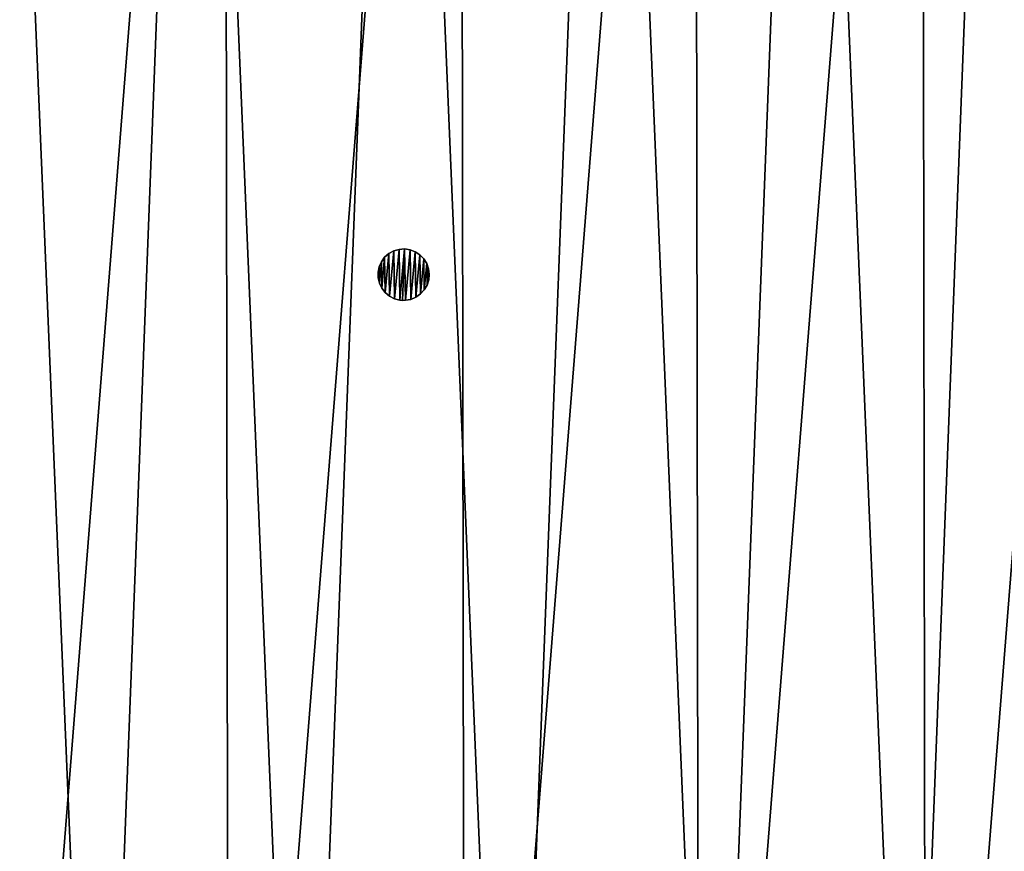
# Model space of a CAD drawing. Header units: millimetres. Extents: x 0 to 453, y 0 to 454.
# Tile 201 of 256: x 166 to 300, y 156 to 269. Entities that reach past the tile are written whole.
import ezdxf

# ---------------------------------------------------------------- set-up
doc = ezdxf.new("R2010")
doc.units = ezdxf.units.MM
doc.header["$LTSCALE"] = 25.4
doc.layers.get('0').update_dxf_attribs({"true_color": 0xff5454})

# ---------------------------------------------------------------- blocks, each defined once
blk = doc.blocks.new('KARO-V-10303.STL')
at = {"color": 250, "true_color": 0x262626}
mesh = blk.add_polyface(dxfattribs=at)
corners = [(-197.36, -32.38, 1779.61), (-197.46, 31.78, 1779.61), (-200, -0.3, 1779.61), (-189.8, 63.05, 1779.61), (-189.61, -63.62, 1779.61), (-177.23, 92.68, 1779.61), (-176.95, -93.21, 1779.61), (-160.07, 119.91, 1779.61), (-159.71, -120.39, 1779.61), (-138.76, 144.03, 1779.61), (-138.33, -144.45, 1779.61), (-113.86, 164.42, 1779.61), (-113.36, -164.77, 1779.61), (-86.01, 180.56, 1779.61), (-85.47, -180.82, 1779.61), (-55.93, 192.02, 1779.61), (-55.35, -192.19, 1779.61), (-24.41, 198.51, 1779.61), (-23.81, -198.58, 1779.61), (7.75, 199.85, 1779.61), (8.36, -199.83, 1779.61), (39.71, 196.02, 1779.61), (40.3, -195.9, 1779.61), (70.64, 187.11, 1779.61), (71.2, -186.9, 1779.61), (99.74, 173.36, 1779.61), (100.26, -173.05, 1779.61), (126.25, 155.11, 1779.61), (126.72, -154.73, 1779.61), (149.5, 132.85, 1779.61), (149.9, -132.4, 1779.61), (168.88, 107.15, 1779.61), (169.2, -106.64, 1779.61), (183.88, 78.67, 1779.61), (184.11, -78.12, 1779.61), (194.12, 48.16, 1779.61), (194.26, -47.57, 1779.61), (199.33, 16.39, 1779.61), (199.38, -15.79, 1779.61)]
mesh.append_faces([[corners[k] for k in face] for face in [(0, 1, 2), (37, 36, 38)]], dxfattribs={"vtx0": -1, "color": 250})
mesh.append_faces([[corners[k] for k in face] for face in [(1, 0, 3), (3, 4, 5), (5, 6, 7), (7, 8, 9), (9, 10, 11), (11, 12, 13), (13, 14, 15), (15, 16, 17), (17, 18, 19), (19, 20, 21), (21, 22, 23), (23, 24, 25), (25, 26, 27), (27, 28, 29), (29, 30, 31), (31, 32, 33), (33, 34, 35), (35, 36, 37)]], dxfattribs={"vtx0": -1, "vtx1": -1, "color": 250})
mesh.append_faces([[corners[k] for k in face] for face in [(3, 0, 4), (5, 4, 6), (7, 6, 8), (9, 8, 10), (11, 10, 12), (13, 12, 14), (15, 14, 16), (17, 16, 18), (19, 18, 20), (21, 20, 22), (23, 22, 24), (25, 24, 26), (27, 26, 28), (29, 28, 30), (31, 30, 32), (33, 32, 34), (35, 34, 36)]], dxfattribs={"vtx0": -1, "vtx2": -1, "color": 250})
mesh = blk.add_polyface(dxfattribs=at)
corners = [(-197.46, 31.78, 1778.81), (-197.36, -32.38, 1778.81), (-200, -0.3, 1778.81), (-189.8, 63.05, 1778.81), (-189.61, -63.62, 1778.81), (-177.23, 92.68, 1778.81), (-176.95, -93.21, 1778.81), (-160.07, 119.91, 1778.81), (-159.71, -120.39, 1778.81), (-138.76, 144.03, 1778.81), (-138.33, -144.45, 1778.81), (-113.86, 164.42, 1778.81), (-113.36, -164.77, 1778.81), (-86.01, 180.56, 1778.81), (-85.47, -180.82, 1778.81), (-55.93, 192.02, 1778.81), (-55.35, -192.19, 1778.81), (-24.41, 198.51, 1778.81), (-23.81, -198.58, 1778.81), (7.75, 199.85, 1778.81), (8.36, -199.83, 1778.81), (39.71, 196.02, 1778.81), (40.3, -195.9, 1778.81), (70.64, 187.11, 1778.81), (71.2, -186.9, 1778.81), (99.74, 173.36, 1778.81), (100.26, -173.05, 1778.81), (126.25, 155.11, 1778.81), (126.72, -154.73, 1778.81), (149.5, 132.85, 1778.81), (149.9, -132.4, 1778.81), (168.88, 107.15, 1778.81), (169.2, -106.64, 1778.81), (183.88, 78.67, 1778.81), (184.11, -78.12, 1778.81), (194.12, 48.16, 1778.81), (194.26, -47.57, 1778.81), (199.33, 16.39, 1778.81), (199.38, -15.79, 1778.81)]
mesh.append_faces([[corners[k] for k in face] for face in [(0, 1, 2), (36, 37, 38)]], dxfattribs={"vtx0": -1, "color": 250})
mesh.append_faces([[corners[k] for k in face] for face in [(1, 3, 4), (4, 5, 6), (6, 7, 8), (8, 9, 10), (10, 11, 12), (12, 13, 14), (14, 15, 16), (16, 17, 18), (18, 19, 20), (20, 21, 22), (22, 23, 24), (24, 25, 26), (26, 27, 28), (28, 29, 30), (30, 31, 32), (32, 33, 34), (34, 35, 36)]], dxfattribs={"vtx0": -1, "vtx1": -1, "color": 250})
mesh.append_faces([[corners[k] for k in face] for face in [(1, 0, 3), (4, 3, 5), (6, 5, 7), (8, 7, 9), (10, 9, 11), (12, 11, 13), (14, 13, 15), (16, 15, 17), (18, 17, 19), (20, 19, 21), (22, 21, 23), (24, 23, 25), (26, 25, 27), (28, 27, 29), (30, 29, 31), (32, 31, 33), (34, 33, 35), (36, 35, 37)]], dxfattribs={"vtx0": -1, "vtx2": -1, "color": 250})
mesh = blk.add_polyface(dxfattribs=at)
corners = [(-173.76, 20.8, 1779.61), (-171.4, -35.29, 1779.61), (-174.85, -7.34, 1779.61), (-168.17, 48.41, 1779.61), (-163.52, -62.33, 1779.61), (-158.23, 74.76, 1779.61), (-151.41, -87.75, 1779.61), (-144.19, 99.17, 1779.61), (-135.37, -110.9, 1779.61), (-126.41, 121.02, 1779.61), (-115.83, -131.18, 1779.61), (-105.36, 139.73, 1779.61), (-93.28, -148.06, 1779.61), (-81.59, 154.82, 1779.61), (-68.32, -161.11, 1779.61), (-55.69, 165.9, 1779.61), (-41.6, -169.98, 1779.61), (-28.36, 172.69, 1779.61), (-13.79, -174.46, 1779.61), (-0.29, 175, 1779.61), (14.37, -174.41, 1779.61), (27.78, 172.78, 1779.61), (42.16, -169.84, 1779.61), (55.14, 166.09, 1779.61), (68.86, -160.88, 1779.61), (81.07, 155.09, 1779.61), (93.78, -147.75, 1779.61), (104.9, 140.08, 1779.61), (116.27, -130.79, 1779.61), (126.01, 121.44, 1779.61), (135.74, -110.45, 1779.61), (143.86, 99.65, 1779.61), (151.7, -87.25, 1779.61), (157.98, 75.29, 1779.61), (163.73, -61.78, 1779.61), (168.01, 48.97, 1779.61), (171.52, -34.72, 1779.61), (173.69, 21.38, 1779.61), (174.87, -6.75, 1779.61)]
mesh.append_faces([[corners[k] for k in face] for face in [(0, 1, 2), (36, 37, 38)]], dxfattribs={"vtx0": -1, "color": 250})
mesh.append_faces([[corners[k] for k in face] for face in [(1, 3, 4), (4, 5, 6), (6, 7, 8), (8, 9, 10), (10, 11, 12), (12, 13, 14), (14, 15, 16), (16, 17, 18), (18, 19, 20), (20, 21, 22), (22, 23, 24), (24, 25, 26), (26, 27, 28), (28, 29, 30), (30, 31, 32), (32, 33, 34), (34, 35, 36)]], dxfattribs={"vtx0": -1, "vtx1": -1, "color": 250})
mesh.append_faces([[corners[k] for k in face] for face in [(1, 0, 3), (4, 3, 5), (6, 5, 7), (8, 7, 9), (10, 9, 11), (12, 11, 13), (14, 13, 15), (16, 15, 17), (18, 17, 19), (20, 19, 21), (22, 21, 23), (24, 23, 25), (26, 25, 27), (28, 27, 29), (30, 29, 31), (32, 31, 33), (34, 33, 35), (36, 35, 37)]], dxfattribs={"vtx0": -1, "vtx2": -1, "color": 250})
mesh = blk.add_polyface(dxfattribs=at)
corners = [(-171.4, -35.29, 1799.61), (-173.76, 20.8, 1799.61), (-174.85, -7.34, 1799.61), (-168.17, 48.41, 1799.61), (-163.52, -62.33, 1799.61), (-158.23, 74.76, 1799.61), (-151.41, -87.75, 1799.61), (-144.19, 99.17, 1799.61), (-135.37, -110.9, 1799.61), (-126.41, 121.02, 1799.61), (-115.83, -131.18, 1799.61), (-105.36, 139.73, 1799.61), (-93.28, -148.06, 1799.61), (-81.59, 154.82, 1799.61), (-68.32, -161.11, 1799.61), (-55.69, 165.9, 1799.61), (-41.6, -169.98, 1799.61), (-28.36, 172.69, 1799.61), (-13.79, -174.46, 1799.61), (-0.29, 175, 1799.61), (14.37, -174.41, 1799.61), (27.78, 172.78, 1799.61), (42.16, -169.84, 1799.61), (55.14, 166.09, 1799.61), (68.86, -160.88, 1799.61), (81.07, 155.09, 1799.61), (93.78, -147.75, 1799.61), (104.9, 140.08, 1799.61), (116.27, -130.79, 1799.61), (126.01, 121.44, 1799.61), (135.74, -110.45, 1799.61), (143.86, 99.65, 1799.61), (151.7, -87.25, 1799.61), (157.98, 75.29, 1799.61), (163.73, -61.78, 1799.61), (168.01, 48.97, 1799.61), (171.52, -34.72, 1799.61), (173.69, 21.38, 1799.61), (174.87, -6.75, 1799.61)]
mesh.append_faces([[corners[k] for k in face] for face in [(0, 1, 2), (37, 36, 38)]], dxfattribs={"vtx0": -1, "color": 250})
mesh.append_faces([[corners[k] for k in face] for face in [(1, 0, 3), (3, 4, 5), (5, 6, 7), (7, 8, 9), (9, 10, 11), (11, 12, 13), (13, 14, 15), (15, 16, 17), (17, 18, 19), (19, 20, 21), (21, 22, 23), (23, 24, 25), (25, 26, 27), (27, 28, 29), (29, 30, 31), (31, 32, 33), (33, 34, 35), (35, 36, 37)]], dxfattribs={"vtx0": -1, "vtx1": -1, "color": 250})
mesh.append_faces([[corners[k] for k in face] for face in [(3, 0, 4), (5, 4, 6), (7, 6, 8), (9, 8, 10), (11, 10, 12), (13, 12, 14), (15, 14, 16), (17, 16, 18), (19, 18, 20), (21, 20, 22), (23, 22, 24), (25, 24, 26), (27, 26, 28), (29, 28, 30), (31, 30, 32), (33, 32, 34), (35, 34, 36)]], dxfattribs={"vtx0": -1, "vtx2": -1, "color": 250})
mesh = blk.add_polyface(dxfattribs=at)
corners = [(-3.47, -0.43, 1778.81), (-3.33, 1.07, 1778.81), (-3.48, 0.32, 1778.81), (-3.3, -1.17, 1778.81), (-3.03, 1.76, 1778.81), (-2.97, -1.85, 1778.81), (-2.58, 2.37, 1778.81), (-2.5, -2.45, 1778.81), (-2.01, 2.87, 1778.81), (-1.92, -2.93, 1778.81), (-1.35, 3.23, 1778.81), (-1.24, -3.27, 1778.81), (-0.62, 3.44, 1778.81), (-0.51, -3.46, 1778.81), (0.14, 3.5, 1778.81), (-0.14, -3.5, 1778.81), (0.24, -3.49, 1778.81), (0.88, 3.39, 1778.81), (0.99, -3.36, 1778.81), (1.59, 3.12, 1778.81), (1.69, -3.07, 1778.81), (2.22, 2.7, 1778.81), (2.31, -2.63, 1778.81), (2.75, 2.16, 1778.81), (2.82, -2.07, 1778.81), (3.15, 1.52, 1778.81), (3.2, -1.42, 1778.81), (3.41, 0.81, 1778.81), (3.43, -0.7, 1778.81), (3.5, 0.05, 1778.81)]
mesh.append_faces([[corners[k] for k in face] for face in [(0, 1, 2), (27, 28, 29)]], dxfattribs={"vtx0": -1, "color": 250})
mesh.append_faces([[corners[k] for k in face] for face in [(1, 3, 4), (4, 5, 6), (6, 7, 8), (8, 9, 10), (10, 11, 12), (12, 13, 14), (14, 16, 17), (17, 18, 19), (19, 20, 21), (21, 22, 23), (23, 24, 25), (25, 26, 27)]], dxfattribs={"vtx0": -1, "vtx1": -1, "color": 250})
mesh.append_faces([[corners[k] for k in face] for face in [(1, 0, 3), (4, 3, 5), (6, 5, 7), (8, 7, 9), (10, 9, 11), (12, 11, 13), (14, 13, 15), (14, 15, 16), (17, 16, 18), (19, 18, 20), (21, 20, 22), (23, 22, 24), (25, 24, 26), (27, 26, 28)]], dxfattribs={"vtx0": -1, "vtx2": -1, "color": 250})
mesh = blk.add_polyface(dxfattribs=at)
corners = [(-3.33, 1.07, 1763.81), (-3.47, -0.43, 1763.81), (-3.48, 0.32, 1763.81), (-3.3, -1.17, 1763.81), (-3.03, 1.76, 1763.81), (-2.97, -1.85, 1763.81), (-2.58, 2.37, 1763.81), (-2.5, -2.45, 1763.81), (-2.01, 2.87, 1763.81), (-1.92, -2.93, 1763.81), (-1.35, 3.23, 1763.81), (-1.24, -3.27, 1763.81), (-0.62, 3.44, 1763.81), (-0.51, -3.46, 1763.81), (0.14, 3.5, 1763.81), (-0.14, -3.5, 1763.81), (0.24, -3.49, 1763.81), (0.88, 3.39, 1763.81), (0.99, -3.36, 1763.81), (1.59, 3.12, 1763.81), (1.69, -3.07, 1763.81), (2.22, 2.7, 1763.81), (2.31, -2.63, 1763.81), (2.75, 2.16, 1763.81), (2.82, -2.07, 1763.81), (3.15, 1.52, 1763.81), (3.2, -1.42, 1763.81), (3.41, 0.81, 1763.81), (3.43, -0.7, 1763.81), (3.5, 0.05, 1763.81)]
mesh.append_faces([[corners[k] for k in face] for face in [(0, 1, 2), (28, 27, 29)]], dxfattribs={"vtx0": -1, "color": 250})
mesh.append_faces([[corners[k] for k in face] for face in [(1, 0, 3), (3, 4, 5), (5, 6, 7), (7, 8, 9), (9, 10, 11), (11, 12, 13), (13, 14, 15), (15, 14, 16), (16, 17, 18), (18, 19, 20), (20, 21, 22), (22, 23, 24), (24, 25, 26), (26, 27, 28)]], dxfattribs={"vtx0": -1, "vtx1": -1, "color": 250})
mesh.append_faces([[corners[k] for k in face] for face in [(3, 0, 4), (5, 4, 6), (7, 6, 8), (9, 8, 10), (11, 10, 12), (13, 12, 14), (16, 14, 17), (18, 17, 19), (20, 19, 21), (22, 21, 23), (24, 23, 25), (26, 25, 27)]], dxfattribs={"vtx0": -1, "vtx2": -1, "color": 250})
mesh = blk.add_polyface(dxfattribs=at)
corners = [(-2.58, 2.37, 1778.81), (-2.01, 2.87, 1763.81), (-2.58, 2.37, 1763.81), (-2.01, 2.87, 1778.81)]
mesh.append_faces([[corners[k] for k in face] for face in [(0, 1, 2), (1, 0, 3)]], dxfattribs={"vtx0": -1, "color": 250})
mesh = blk.add_polyface(dxfattribs=at)
corners = [(-2.01, 2.87, 1778.81), (-1.35, 3.23, 1763.81), (-2.01, 2.87, 1763.81), (-1.35, 3.23, 1778.81)]
mesh.append_faces([[corners[k] for k in face] for face in [(0, 1, 2), (1, 0, 3)]], dxfattribs={"vtx0": -1, "color": 250})
mesh = blk.add_polyface(dxfattribs=at)
corners = [(-1.35, 3.23, 1778.81), (-0.62, 3.44, 1763.81), (-1.35, 3.23, 1763.81), (-0.62, 3.44, 1778.81)]
mesh.append_faces([[corners[k] for k in face] for face in [(0, 1, 2), (1, 0, 3)]], dxfattribs={"vtx0": -1, "color": 250})
mesh = blk.add_polyface(dxfattribs=at)
corners = [(-0.62, 3.44, 1778.81), (0.14, 3.5, 1763.81), (-0.62, 3.44, 1763.81), (0.14, 3.5, 1778.81)]
mesh.append_faces([[corners[k] for k in face] for face in [(0, 1, 2), (1, 0, 3)]], dxfattribs={"vtx0": -1, "color": 250})
mesh = blk.add_polyface(dxfattribs=at)
corners = [(0.14, 3.5, 1778.81), (0.88, 3.39, 1763.81), (0.14, 3.5, 1763.81), (0.88, 3.39, 1778.81)]
mesh.append_faces([[corners[k] for k in face] for face in [(0, 1, 2), (1, 0, 3)]], dxfattribs={"vtx0": -1, "color": 250})
mesh = blk.add_polyface(dxfattribs=at)
corners = [(0.88, 3.39, 1778.81), (1.59, 3.12, 1763.81), (0.88, 3.39, 1763.81), (1.59, 3.12, 1778.81)]
mesh.append_faces([[corners[k] for k in face] for face in [(0, 1, 2), (1, 0, 3)]], dxfattribs={"vtx0": -1, "color": 250})
mesh = blk.add_polyface(dxfattribs=at)
corners = [(1.59, 3.12, 1778.81), (2.22, 2.7, 1763.81), (1.59, 3.12, 1763.81), (2.22, 2.7, 1778.81)]
mesh.append_faces([[corners[k] for k in face] for face in [(0, 1, 2), (1, 0, 3)]], dxfattribs={"vtx0": -1, "color": 250})
mesh = blk.add_polyface(dxfattribs=at)
corners = [(2.22, 2.7, 1763.81), (2.75, 2.16, 1778.81), (2.75, 2.16, 1763.81), (2.22, 2.7, 1778.81)]
mesh.append_faces([[corners[k] for k in face] for face in [(0, 1, 2), (1, 0, 3)]], dxfattribs={"vtx0": -1, "color": 250})
mesh = blk.add_polyface(dxfattribs=at)
corners = [(-3.03, 1.76, 1778.81), (-3.33, 1.07, 1763.81), (-3.33, 1.07, 1778.81), (-3.03, 1.76, 1763.81)]
mesh.append_faces([[corners[k] for k in face] for face in [(0, 1, 2), (1, 0, 3)]], dxfattribs={"vtx0": -1, "color": 250})
mesh = blk.add_polyface(dxfattribs=at)
corners = [(-2.58, 2.37, 1778.81), (-3.03, 1.76, 1763.81), (-3.03, 1.76, 1778.81), (-2.58, 2.37, 1763.81)]
mesh.append_faces([[corners[k] for k in face] for face in [(0, 1, 2), (1, 0, 3)]], dxfattribs={"vtx0": -1, "color": 250})
mesh = blk.add_polyface(dxfattribs=at)
corners = [(2.75, 2.16, 1763.81), (3.15, 1.52, 1778.81), (3.15, 1.52, 1763.81), (2.75, 2.16, 1778.81)]
mesh.append_faces([[corners[k] for k in face] for face in [(0, 1, 2), (1, 0, 3)]], dxfattribs={"vtx0": -1, "color": 250})
mesh = blk.add_polyface(dxfattribs=at)
corners = [(3.15, 1.52, 1763.81), (3.41, 0.81, 1778.81), (3.41, 0.81, 1763.81), (3.15, 1.52, 1778.81)]
mesh.append_faces([[corners[k] for k in face] for face in [(0, 1, 2), (1, 0, 3)]], dxfattribs={"vtx0": -1, "color": 250})
mesh = blk.add_polyface(dxfattribs=at)
corners = [(-3.33, 1.07, 1778.81), (-3.48, 0.32, 1763.81), (-3.48, 0.32, 1778.81), (-3.33, 1.07, 1763.81)]
mesh.append_faces([[corners[k] for k in face] for face in [(0, 1, 2), (1, 0, 3)]], dxfattribs={"vtx0": -1, "color": 250})
mesh = blk.add_polyface(dxfattribs=at)
corners = [(-3.48, 0.32, 1778.81), (-3.47, -0.43, 1763.81), (-3.47, -0.43, 1778.81), (-3.48, 0.32, 1763.81)]
mesh.append_faces([[corners[k] for k in face] for face in [(0, 1, 2), (1, 0, 3)]], dxfattribs={"vtx0": -1, "color": 250})
mesh = blk.add_polyface(dxfattribs=at)
corners = [(3.41, 0.81, 1763.81), (3.5, 0.05, 1778.81), (3.5, 0.05, 1763.81), (3.41, 0.81, 1778.81)]
mesh.append_faces([[corners[k] for k in face] for face in [(0, 1, 2), (1, 0, 3)]], dxfattribs={"vtx0": -1, "color": 250})
mesh = blk.add_polyface(dxfattribs=at)
corners = [(3.5, 0.05, 1763.81), (3.43, -0.7, 1778.81), (3.43, -0.7, 1763.81), (3.5, 0.05, 1778.81)]
mesh.append_faces([[corners[k] for k in face] for face in [(0, 1, 2), (1, 0, 3)]], dxfattribs={"vtx0": -1, "color": 250})
mesh = blk.add_polyface(dxfattribs=at)
corners = [(-3.47, -0.43, 1778.81), (-3.3, -1.17, 1763.81), (-3.3, -1.17, 1778.81), (-3.47, -0.43, 1763.81)]
mesh.append_faces([[corners[k] for k in face] for face in [(0, 1, 2), (1, 0, 3)]], dxfattribs={"vtx0": -1, "color": 250})
mesh = blk.add_polyface(dxfattribs=at)
corners = [(-3.3, -1.17, 1778.81), (-2.97, -1.85, 1763.81), (-2.97, -1.85, 1778.81), (-3.3, -1.17, 1763.81)]
mesh.append_faces([[corners[k] for k in face] for face in [(0, 1, 2), (1, 0, 3)]], dxfattribs={"vtx0": -1, "color": 250})
mesh = blk.add_polyface(dxfattribs=at)
corners = [(3.43, -0.7, 1763.81), (3.2, -1.42, 1778.81), (3.2, -1.42, 1763.81), (3.43, -0.7, 1778.81)]
mesh.append_faces([[corners[k] for k in face] for face in [(0, 1, 2), (1, 0, 3)]], dxfattribs={"vtx0": -1, "color": 250})
mesh = blk.add_polyface(dxfattribs=at)
corners = [(-2.97, -1.85, 1778.81), (-2.5, -2.45, 1763.81), (-2.5, -2.45, 1778.81), (-2.97, -1.85, 1763.81)]
mesh.append_faces([[corners[k] for k in face] for face in [(0, 1, 2), (1, 0, 3)]], dxfattribs={"vtx0": -1, "color": 250})
mesh = blk.add_polyface(dxfattribs=at)
corners = [(-1.92, -2.93, 1778.81), (-2.5, -2.45, 1763.81), (-1.92, -2.93, 1763.81), (-2.5, -2.45, 1778.81)]
mesh.append_faces([[corners[k] for k in face] for face in [(0, 1, 2), (1, 0, 3)]], dxfattribs={"vtx0": -1, "color": 250})
mesh = blk.add_polyface(dxfattribs=at)
corners = [(2.31, -2.63, 1778.81), (1.69, -3.07, 1763.81), (2.31, -2.63, 1763.81), (1.69, -3.07, 1778.81)]
mesh.append_faces([[corners[k] for k in face] for face in [(0, 1, 2), (1, 0, 3)]], dxfattribs={"vtx0": -1, "color": 250})
mesh = blk.add_polyface(dxfattribs=at)
corners = [(2.82, -2.07, 1763.81), (2.31, -2.63, 1778.81), (2.31, -2.63, 1763.81), (2.82, -2.07, 1778.81)]
mesh.append_faces([[corners[k] for k in face] for face in [(0, 1, 2), (1, 0, 3)]], dxfattribs={"vtx0": -1, "color": 250})
mesh = blk.add_polyface(dxfattribs=at)
corners = [(3.2, -1.42, 1763.81), (2.82, -2.07, 1778.81), (2.82, -2.07, 1763.81), (3.2, -1.42, 1778.81)]
mesh.append_faces([[corners[k] for k in face] for face in [(0, 1, 2), (1, 0, 3)]], dxfattribs={"vtx0": -1, "color": 250})
mesh = blk.add_polyface(dxfattribs=at)
corners = [(-1.24, -3.27, 1778.81), (-1.92, -2.93, 1763.81), (-1.24, -3.27, 1763.81), (-1.92, -2.93, 1778.81)]
mesh.append_faces([[corners[k] for k in face] for face in [(0, 1, 2), (1, 0, 3)]], dxfattribs={"vtx0": -1, "color": 250})
mesh = blk.add_polyface(dxfattribs=at)
corners = [(-0.51, -3.46, 1778.81), (-1.24, -3.27, 1763.81), (-0.51, -3.46, 1763.81), (-1.24, -3.27, 1778.81)]
mesh.append_faces([[corners[k] for k in face] for face in [(0, 1, 2), (1, 0, 3)]], dxfattribs={"vtx0": -1, "color": 250})
mesh = blk.add_polyface(dxfattribs=at)
corners = [(-0.14, -3.5, 1778.81), (-0.51, -3.46, 1763.81), (-0.14, -3.5, 1763.81), (-0.51, -3.46, 1778.81)]
mesh.append_faces([[corners[k] for k in face] for face in [(0, 1, 2), (1, 0, 3)]], dxfattribs={"vtx0": -1, "color": 250})
mesh = blk.add_polyface(dxfattribs=at)
corners = [(0.24, -3.49, 1778.81), (-0.14, -3.5, 1763.81), (0.24, -3.49, 1763.81), (-0.14, -3.5, 1778.81)]
mesh.append_faces([[corners[k] for k in face] for face in [(0, 1, 2), (1, 0, 3)]], dxfattribs={"vtx0": -1, "color": 250})
mesh = blk.add_polyface(dxfattribs=at)
corners = [(0.99, -3.36, 1778.81), (0.24, -3.49, 1763.81), (0.99, -3.36, 1763.81), (0.24, -3.49, 1778.81)]
mesh.append_faces([[corners[k] for k in face] for face in [(0, 1, 2), (1, 0, 3)]], dxfattribs={"vtx0": -1, "color": 250})
mesh = blk.add_polyface(dxfattribs=at)
corners = [(1.69, -3.07, 1778.81), (0.99, -3.36, 1763.81), (1.69, -3.07, 1763.81), (0.99, -3.36, 1778.81)]
mesh.append_faces([[corners[k] for k in face] for face in [(0, 1, 2), (1, 0, 3)]], dxfattribs={"vtx0": -1, "color": 250})

msp = doc.modelspace()

# ---------------------------------------------------------------- block references
at = {"color": 0}
msp.add_blockref('KARO-V-10303.STL', (218.03, 234.2, -17.81), dxfattribs=at)

doc.saveas('drawing.dxf')
